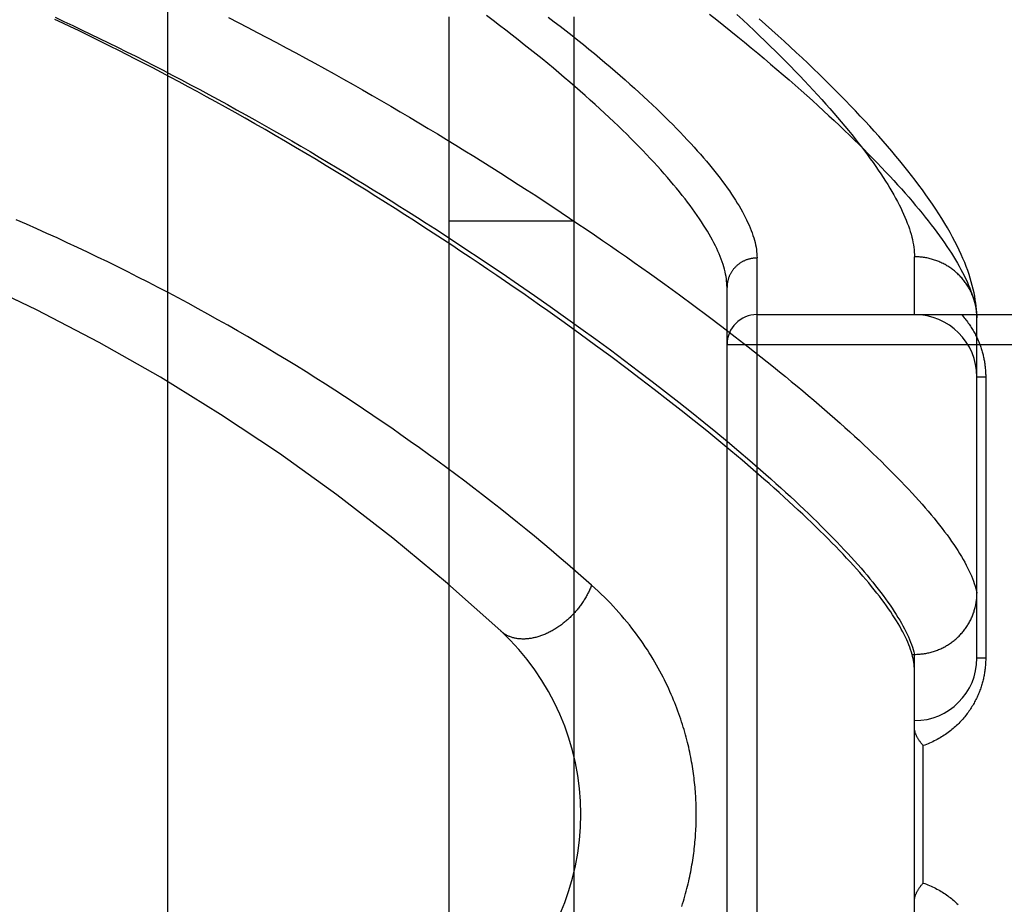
# Model space of a CAD drawing. Header units: inches. Extents: x 0 to 283, y 0 to 183.
# Tile 146 of 256: x 54.881 to 55.866, y 120.107 to 120.992. Entities that reach past the tile are written whole.
import ezdxf

# ---------------------------------------------------------------- set-up
doc = ezdxf.new("R2010")
doc.units = ezdxf.units.IN
doc.header["$LTSCALE"] = 15.583333
doc.header["$MEASUREMENT"] = 0
doc.linetypes.add('HIDDEN', pattern=[0.2, 0.1, -0.1])
for name, color, linetype in [('DEFAULT_2', 8, 'HIDDEN'), ('LEFTHAND_DOOR_ASSEMBLY', 7, 'CONTINUOUS'), ('SUBPANEL', 7, 'CONTINUOUS')]:
    doc.layers.add(name, color=color, linetype=linetype)

msp = doc.modelspace()

# ---------------------------------------------------------------- linework, layer by layer
at = {"layer": 'DEFAULT_2', "color": 8, "linetype": 'HIDDEN'}
msp.add_line((55.02933, 54.51998), (55.02933, 123.62398), dxfattribs=at)
at = {"layer": 'LEFTHAND_DOOR_ASSEMBLY', "color": 8, "linetype": 'HIDDEN'}
for p, q in [((55.61858, 119.64041), (55.61858, 120.75356)), ((55.77608, 120.69698), (55.77608, 120.7548)), ((55.3471, 120.74939), (55.36362, 120.73824)), ((55.36362, 120.73824), (55.37989, 120.72711)), ((55.51117, 120.73824), (55.52626, 120.72742)), ((55.37989, 120.72711), (55.39591, 120.71603)), ((55.52626, 120.72742), (55.54102, 120.71668)), ((55.58858, 119.6698), (55.58858, 120.72417)), ((55.39591, 120.71603), (55.41166, 120.705)), ((55.54102, 120.71668), (55.55546, 120.70604)), ((55.41166, 120.705), (55.42714, 120.69403)), ((55.55546, 120.70604), (55.56956, 120.69552)), ((55.42562, 120.68895), (55.40931, 120.70057)), ((55.42714, 120.69403), (55.44234, 120.68313)), ((55.56956, 120.69552), (55.58332, 120.6851)), ((55.61858, 120.69698), (56.68058, 120.69698)), ((55.83858, 120.6936), (55.83854, 120.696)), ((55.83858, 120.35323), (55.83858, 120.6936)), ((55.44157, 120.67745), (55.42562, 120.68895)), ((55.58332, 120.6851), (55.59674, 120.67481)), ((55.45715, 120.66609), (55.44157, 120.67745)), ((55.44234, 120.68313), (55.45725, 120.6723)), ((55.59674, 120.67481), (55.60982, 120.66464)), ((55.47236, 120.65486), (55.45715, 120.66609)), ((55.45725, 120.6723), (55.47185, 120.66156)), ((55.58858, 120.66698), (56.68058, 120.66698)), ((55.60982, 120.66464), (55.62254, 120.6546)), ((55.47185, 120.66156), (55.48616, 120.65091)), ((55.4872, 120.64377), (55.47236, 120.65486)), ((55.48616, 120.65091), (55.50015, 120.64037)), ((55.50166, 120.63283), (55.4872, 120.64377)), ((55.50015, 120.64037), (55.51383, 120.62993)), ((55.84737, 120.63448), (55.83858, 120.63448)), ((55.84737, 120.63448), (55.84737, 120.35323)), ((55.51574, 120.62205), (55.50166, 120.63283)), ((55.51383, 120.62993), (55.52719, 120.6196)), ((55.52944, 120.61142), (55.51574, 120.62205)), ((55.52719, 120.6196), (55.54022, 120.60939)), ((55.54277, 120.60095), (55.52944, 120.61142)), ((55.54022, 120.60939), (55.55293, 120.59931)), ((55.55571, 120.59065), (55.54277, 120.60095)), ((55.55293, 120.59931), (55.5653, 120.58936)), ((55.56827, 120.58051), (55.55571, 120.59065)), ((55.5653, 120.58936), (55.57733, 120.57954)), ((55.58046, 120.57055), (55.56827, 120.58051)), ((55.57733, 120.57954), (55.58903, 120.56985)), ((55.59226, 120.56075), (55.58046, 120.57055)), ((55.58903, 120.56985), (55.60038, 120.56031)), ((55.60369, 120.55113), (55.59226, 120.56075)), ((55.60038, 120.56031), (55.61139, 120.55092)), ((55.61474, 120.54169), (55.60369, 120.55113)), ((55.77371, 120.35701), (55.77608, 120.35701)), ((55.77608, 120.35701), (55.77722, 120.35702)), ((55.77608, 120.03696), (55.77608, 120.35701)), ((55.84737, 120.35323), (55.83858, 120.35323)), ((55.78487, 120.12823), (55.78487, 120.26573))]:
    msp.add_line(p, q, dxfattribs=at)
for points in [[(55.40931, 120.70057), (55.40102, 120.70642), (55.39264, 120.7123), (55.38416, 120.71821), (55.37561, 120.72414), (55.36696, 120.7301), (55.35822, 120.73608), (55.3494, 120.74208), (55.3405, 120.7481), (55.33151, 120.75414), (55.32244, 120.7602), (55.31329, 120.76627), (55.30406, 120.77236), (55.29475, 120.77846), (55.28536, 120.78457), (55.27589, 120.7907), (55.26634, 120.79683), (55.25673, 120.80296), (55.24704, 120.8091), (55.23728, 120.81524), (55.22746, 120.82138), (55.21758, 120.82751), (55.20763, 120.83364), (55.19761, 120.83976), (55.18753, 120.84588), (55.1774, 120.85199), (55.1672, 120.85808), (55.15698, 120.86414), (55.14675, 120.87016), (55.13655, 120.87612), (55.1264, 120.88199), (55.11634, 120.88777), (55.10638, 120.89344), (55.09654, 120.899), (55.08684, 120.90443), (55.07729, 120.90974), (55.06789, 120.91492), (55.05863, 120.91998), (55.0495, 120.92493), (55.0405, 120.92977), (55.0316, 120.93451), (55.02281, 120.93916), (55.01411, 120.94372), (55.00549, 120.9482), (54.99696, 120.9526), (54.98851, 120.95692), (54.98019, 120.96114), (54.97195, 120.96527), (54.96381, 120.96933), (54.95574, 120.97331), (54.94773, 120.97723), (54.93977, 120.98109), (54.93187, 120.98488), (54.92403, 120.98862), (54.91623, 120.9923)], [(54.9163, 120.99435), (54.92513, 120.99025), (54.934, 120.9861), (54.94291, 120.98188), (54.95185, 120.97761), (54.96082, 120.97328), (54.96982, 120.96889), (54.97885, 120.96444), (54.98791, 120.95994), (54.997, 120.95538), (55.0061, 120.95077), (55.01523, 120.94611), (55.02437, 120.94139), (55.03354, 120.93663), (55.04271, 120.93181), (55.0519, 120.92695), (55.0611, 120.92204), (55.0703, 120.91708), (55.07951, 120.91208), (55.08873, 120.90704), (55.09794, 120.90195), (55.10715, 120.89683), (55.11636, 120.89167), (55.12556, 120.88647), (55.13476, 120.88124), (55.14394, 120.87597), (55.15311, 120.87067), (55.16227, 120.86534), (55.1714, 120.85998), (55.18052, 120.8546), (55.18961, 120.84919), (55.19867, 120.84376), (55.20771, 120.83831), (55.21672, 120.83284), (55.2257, 120.82735), (55.23465, 120.82184), (55.24356, 120.81631), (55.25244, 120.81077), (55.26128, 120.80522), (55.27008, 120.79965), (55.27883, 120.79408), (55.28754, 120.78851), (55.2962, 120.78292), (55.30482, 120.77733), (55.31338, 120.77174), (55.3219, 120.76615), (55.33036, 120.76056), (55.33876, 120.75497), (55.3471, 120.74939)], [(55.08985, 120.99402), (55.09946, 120.98912), (55.10908, 120.98417), (55.1187, 120.97918), (55.12832, 120.97414), (55.13794, 120.96906), (55.14756, 120.96394), (55.15716, 120.95878), (55.16676, 120.95358), (55.17635, 120.94834), (55.18592, 120.94307), (55.19548, 120.93777), (55.20502, 120.93243), (55.21455, 120.92706), (55.22404, 120.92166), (55.23351, 120.91624), (55.24295, 120.91079), (55.25236, 120.90532), (55.26174, 120.89983), (55.27108, 120.89432), (55.28039, 120.88879), (55.28965, 120.88324), (55.29888, 120.87767), (55.30807, 120.8721), (55.31722, 120.8665), (55.32631, 120.8609), (55.33536, 120.85529), (55.34436, 120.84968), (55.3533, 120.84406), (55.36219, 120.83843), (55.37103, 120.83281), (55.3798, 120.82718), (55.38852, 120.82155), (55.39717, 120.81593), (55.40577, 120.81031), (55.4143, 120.8047), (55.42276, 120.79909), (55.43115, 120.79349), (55.43948, 120.7879), (55.44774, 120.78233), (55.45593, 120.77676), (55.46404, 120.77121), (55.47209, 120.76567), (55.48006, 120.76015), (55.48795, 120.75465), (55.49577, 120.74916), (55.50351, 120.74369), (55.51117, 120.73824)], [(55.58858, 120.72417), (55.58854, 120.72628), (55.58842, 120.72844), (55.58822, 120.73064), (55.58794, 120.73288), (55.58758, 120.73517), (55.58714, 120.73749), (55.58662, 120.73986), (55.58601, 120.74226), (55.58533, 120.74471), (55.58456, 120.74721), (55.58371, 120.74974), (55.58278, 120.75232), (55.58177, 120.75493), (55.58067, 120.7576), (55.5795, 120.7603), (55.57824, 120.76304), (55.57689, 120.76583), (55.57546, 120.76866), (55.57395, 120.77153), (55.57236, 120.77445), (55.57068, 120.77741), (55.56891, 120.78041), (55.56706, 120.78345), (55.56513, 120.78654), (55.56311, 120.78967), (55.561, 120.79284), (55.55881, 120.79605), (55.55653, 120.79931), (55.55417, 120.80261), (55.55171, 120.80595), (55.54918, 120.80934), (55.54655, 120.81276), (55.54383, 120.81623), (55.54103, 120.81974), (55.53814, 120.82329), (55.53516, 120.82689), (55.53209, 120.83053), (55.52894, 120.8342), (55.52569, 120.83792), (55.52235, 120.84168), (55.51892, 120.84549), (55.51541, 120.84933), (55.5118, 120.85321), (55.5081, 120.85713), (55.50431, 120.8611), (55.50043, 120.8651), (55.49646, 120.86914), (55.49239, 120.87322), (55.48824, 120.87734), (55.48399, 120.8815), (55.47965, 120.88569), (55.47522, 120.88993), (55.4707, 120.89419), (55.46608, 120.8985), (55.46137, 120.90284), (55.45657, 120.90722), (55.45168, 120.91163), (55.44669, 120.91607), (55.44161, 120.92055), (55.43644, 120.92506), (55.43118, 120.9296), (55.42582, 120.93417), (55.42038, 120.93877), (55.41484, 120.94341), (55.40921, 120.94807), (55.40349, 120.95276), (55.39767, 120.95747), (55.39177, 120.96221), (55.38578, 120.96698), (55.37969, 120.97176), (55.37352, 120.97658), (55.36726, 120.98141), (55.36091, 120.98626), (55.35447, 120.99113), (55.34795, 120.99602)], [(55.40974, 120.99466), (55.41582, 120.99), (55.42181, 120.98536), (55.42771, 120.98074), (55.43352, 120.97615), (55.43924, 120.97159), (55.44487, 120.96706), (55.4504, 120.96255), (55.45585, 120.95808), (55.4612, 120.95363), (55.46645, 120.94921), (55.47162, 120.94483), (55.47669, 120.94048), (55.48167, 120.93616), (55.48656, 120.93187), (55.49136, 120.92761), (55.49606, 120.9234), (55.50067, 120.91921), (55.50519, 120.91506), (55.50962, 120.91095), (55.51395, 120.90687), (55.5182, 120.90283), (55.52235, 120.89883), (55.52641, 120.89486), (55.53038, 120.89093), (55.53425, 120.88704), (55.53804, 120.88319), (55.54173, 120.87938), (55.54534, 120.8756), (55.54886, 120.87186), (55.55228, 120.86817), (55.55562, 120.86451), (55.55886, 120.86089), (55.56202, 120.85732), (55.56509, 120.85378), (55.56807, 120.85028), (55.57096, 120.84682), (55.57376, 120.84341), (55.57648, 120.84003), (55.5791, 120.8367), (55.58164, 120.8334), (55.5841, 120.83015), (55.58646, 120.82694), (55.58874, 120.82376), (55.59094, 120.82063), (55.59305, 120.81754), (55.59507, 120.81449), (55.597, 120.81149), (55.59886, 120.80852), (55.60062, 120.80559), (55.60231, 120.80271), (55.60391, 120.79987), (55.60542, 120.79706), (55.60685, 120.7943), (55.6082, 120.79158), (55.60946, 120.7889), (55.61064, 120.78626), (55.61174, 120.78366), (55.61276, 120.78111), (55.61369, 120.77859), (55.61454, 120.77612), (55.61531, 120.77368), (55.616, 120.77129), (55.61661, 120.76893), (55.61713, 120.76662), (55.61757, 120.76434), (55.61794, 120.76211), (55.61822, 120.75991), (55.61842, 120.75775), (55.61854, 120.75564), (55.61858, 120.75356)], [(55.57112, 120.99745), (55.5783, 120.99178), (55.58538, 120.98613), (55.59237, 120.98052), (55.59925, 120.97495), (55.60604, 120.96941), (55.61272, 120.9639), (55.61931, 120.95843), (55.6258, 120.953), (55.63218, 120.94761), (55.63847, 120.94225), (55.64465, 120.93694), (55.65074, 120.93167), (55.65672, 120.92643), (55.6626, 120.92124), (55.66838, 120.91609), (55.67406, 120.91099), (55.67965, 120.90592), (55.68513, 120.9009), (55.6905, 120.89593), (55.69578, 120.891), (55.70096, 120.88612), (55.70604, 120.88128), (55.71102, 120.87648), (55.7159, 120.87173), (55.72068, 120.86703), (55.72536, 120.86238), (55.72994, 120.85777), (55.73442, 120.85321), (55.73881, 120.8487), (55.74309, 120.84424), (55.74728, 120.83982), (55.75137, 120.83545), (55.75536, 120.83113), (55.75925, 120.82686), (55.76305, 120.82264), (55.76675, 120.81846), (55.77036, 120.81434), (55.77386, 120.81026), (55.77728, 120.80623), (55.78059, 120.80225), (55.78381, 120.79832), (55.78694, 120.79444), (55.78997, 120.79061), (55.79291, 120.78683), (55.79575, 120.78309), (55.7985, 120.77941), (55.80115, 120.77577), (55.80372, 120.77218), (55.80619, 120.76865), (55.80856, 120.76516), (55.81085, 120.76171), (55.81304, 120.75832), (55.81514, 120.75498), (55.81715, 120.75169), (55.81906, 120.74844), (55.82089, 120.74525), (55.82262, 120.7421), (55.82427, 120.739), (55.82582, 120.73595), (55.82729, 120.73294), (55.82866, 120.72999), (55.82994, 120.72708), (55.83114, 120.72422), (55.83224, 120.72141), (55.83326, 120.71865), (55.83419, 120.71593), (55.83503, 120.71326), (55.83578, 120.71064)], [(55.59853, 120.99713), (55.60433, 120.99175), (55.61002, 120.98642), (55.61561, 120.98114), (55.6211, 120.9759), (55.62649, 120.97071), (55.63177, 120.96556), (55.63696, 120.96046), (55.64205, 120.9554), (55.64703, 120.9504), (55.65192, 120.94544), (55.6567, 120.94053), (55.66139, 120.93567), (55.66598, 120.93086), (55.67046, 120.9261), (55.67485, 120.92138), (55.67914, 120.91672), (55.68333, 120.91211), (55.68743, 120.90754), (55.69143, 120.90303), (55.69533, 120.89857), (55.69913, 120.89416), (55.70284, 120.8898), (55.70645, 120.88549), (55.70996, 120.88123), (55.71338, 120.87702), (55.7167, 120.87287), (55.71993, 120.86877), (55.72307, 120.86471), (55.72611, 120.86071), (55.72906, 120.85676), (55.73191, 120.85286), (55.73468, 120.84901), (55.73735, 120.84522), (55.73992, 120.84147), (55.74241, 120.83778), (55.7448, 120.83414), (55.74711, 120.83055), (55.74932, 120.82701), (55.75144, 120.82352), (55.75348, 120.82008), (55.75542, 120.81669), (55.75727, 120.81336), (55.75904, 120.81007), (55.76072, 120.80683), (55.7623, 120.80365), (55.7638, 120.80052), (55.76521, 120.79743), (55.76654, 120.7944), (55.76778, 120.79141), (55.76893, 120.78848), (55.76999, 120.78559), (55.77097, 120.78276), (55.77186, 120.77997), (55.77266, 120.77724), (55.77338, 120.77455), (55.77402, 120.77191), (55.77457, 120.76932), (55.77503, 120.76678), (55.77541, 120.76429), (55.77571, 120.76184), (55.77592, 120.75945), (55.77604, 120.7571), (55.77608, 120.7548)], [(55.83854, 120.696), (55.83838, 120.69896), (55.83815, 120.70204), (55.83783, 120.70522), (55.83743, 120.70848), (55.83693, 120.71182), (55.83634, 120.71524), (55.83566, 120.71872), (55.83487, 120.72227), (55.83398, 120.72589), (55.83298, 120.72957), (55.83188, 120.73331), (55.83066, 120.73712), (55.82933, 120.74099), (55.82789, 120.74492), (55.82632, 120.74893), (55.82464, 120.753), (55.82283, 120.75715), (55.82089, 120.76137), (55.81881, 120.76566), (55.81661, 120.77003), (55.81427, 120.77447), (55.81179, 120.77899), (55.80918, 120.78358), (55.80643, 120.78823), (55.80355, 120.79294), (55.80056, 120.79769), (55.79745, 120.80247), (55.79423, 120.80727), (55.79093, 120.81207), (55.78753, 120.81688), (55.78406, 120.82168), (55.78052, 120.82648), (55.77688, 120.83129), (55.77317, 120.8361), (55.76937, 120.84093), (55.76549, 120.84578), (55.76152, 120.85065), (55.75746, 120.85554), (55.75332, 120.86046), (55.74908, 120.8654), (55.74476, 120.87037), (55.74036, 120.87536), (55.73587, 120.88038), (55.73129, 120.88542), (55.72662, 120.89049), (55.72187, 120.89559), (55.71703, 120.90072), (55.7121, 120.90588), (55.70708, 120.91108), (55.70197, 120.9163), (55.69677, 120.92156), (55.69148, 120.92685), (55.68609, 120.93218), (55.68062, 120.93754), (55.67505, 120.94293), (55.66939, 120.94836), (55.66364, 120.95382), (55.6578, 120.95931), (55.65187, 120.96484), (55.64584, 120.9704), (55.63972, 120.976), (55.6335, 120.98163), (55.62719, 120.98729), (55.62079, 120.99299)], [(55.45306, 120.42629), (55.44508, 120.43333), (55.43704, 120.44034), (55.42894, 120.44733), (55.42079, 120.4543), (55.41254, 120.46127), (55.40423, 120.46824), (55.39583, 120.47519), (55.38737, 120.48213), (55.37884, 120.48906), (55.37024, 120.49596), (55.36157, 120.50285), (55.35284, 120.50971), (55.34405, 120.51655), (55.3352, 120.52336), (55.32629, 120.53014), (55.31732, 120.53689), (55.3083, 120.54361), (55.29922, 120.5503), (55.29009, 120.55695), (55.28092, 120.56356), (55.27169, 120.57013), (55.26242, 120.57667), (55.2531, 120.58316), (55.24374, 120.58961), (55.23434, 120.59601), (55.2249, 120.60238), (55.21541, 120.60869), (55.20589, 120.61496), (55.19634, 120.62118), (55.18674, 120.62735), (55.17712, 120.63347), (55.16746, 120.63954), (55.15776, 120.64556), (55.14804, 120.65153), (55.13829, 120.65745), (55.12851, 120.66331), (55.11871, 120.66912), (55.10888, 120.67488), (55.09902, 120.68058), (55.08914, 120.68623), (55.07924, 120.69182), (55.06931, 120.69735), (55.05936, 120.70283), (55.0494, 120.70826), (55.03941, 120.71363), (55.0294, 120.71894), (55.01938, 120.72419), (55.00934, 120.72939), (54.99928, 120.73453), (54.98921, 120.73961), (54.97913, 120.74463), (54.96903, 120.7496), (54.95891, 120.75451), (54.94879, 120.75936), (54.93865, 120.76416), (54.9285, 120.76889), (54.91834, 120.77357), (54.90816, 120.77819), (54.89798, 120.78276), (54.88779, 120.78726), (54.87759, 120.79171)], [(55.61858, 120.75356), (55.61793, 120.75355), (55.61727, 120.75353), (55.61662, 120.75349), (55.61597, 120.75344), (55.61532, 120.75338), (55.61467, 120.7533), (55.61402, 120.75321), (55.61337, 120.75311), (55.61273, 120.75299), (55.61209, 120.75286), (55.61145, 120.75271), (55.61082, 120.75255), (55.61019, 120.75238), (55.60956, 120.75219), (55.60894, 120.752), (55.60832, 120.75178), (55.60771, 120.75156), (55.6071, 120.75132), (55.6065, 120.75107), (55.6059, 120.7508), (55.60531, 120.75052), (55.60473, 120.75023), (55.60415, 120.74993), (55.60358, 120.74962), (55.60302, 120.74929), (55.60246, 120.74895), (55.60192, 120.7486), (55.60138, 120.74824), (55.60084, 120.74787), (55.60032, 120.74748), (55.59981, 120.74709), (55.5993, 120.74668), (55.5988, 120.74626), (55.59832, 120.74583), (55.59784, 120.7454), (55.59737, 120.74495), (55.59691, 120.74449), (55.59647, 120.74402), (55.59603, 120.74354), (55.5956, 120.74306), (55.59519, 120.74256), (55.59478, 120.74206), (55.59439, 120.74154), (55.59401, 120.74102), (55.59364, 120.74049), (55.59328, 120.73996), (55.59294, 120.73941), (55.5926, 120.73886), (55.59228, 120.7383), (55.59197, 120.73774), (55.59168, 120.73716), (55.59139, 120.73659), (55.59112, 120.736), (55.59087, 120.73541), (55.59062, 120.73482), (55.59039, 120.73422), (55.59018, 120.73361), (55.58997, 120.733), (55.58978, 120.73239), (55.58961, 120.73177), (55.58944, 120.73115), (55.58929, 120.73053), (55.58916, 120.7299), (55.58904, 120.72927), (55.58893, 120.72864), (55.58884, 120.728), (55.58876, 120.72737), (55.5887, 120.72673), (55.58865, 120.72609), (55.58861, 120.72545), (55.58859, 120.72481), (55.58858, 120.72417)], [(55.83849, 120.69695), (55.83842, 120.69807), (55.83832, 120.69918), (55.83821, 120.70029), (55.83807, 120.7014), (55.83792, 120.70251), (55.83774, 120.70361), (55.83754, 120.70472), (55.83733, 120.70581), (55.83709, 120.70691), (55.83683, 120.70799), (55.83655, 120.70908), (55.83625, 120.71016), (55.83593, 120.71123), (55.83559, 120.7123), (55.83524, 120.71336), (55.83486, 120.71441), (55.83446, 120.71546), (55.83404, 120.7165), (55.83361, 120.71753), (55.83315, 120.71856), (55.83267, 120.71958), (55.83218, 120.72058), (55.83167, 120.72158), (55.83114, 120.72257), (55.83059, 120.72355), (55.83002, 120.72452), (55.82943, 120.72548), (55.82883, 120.72643), (55.82821, 120.72737), (55.82757, 120.72829), (55.82691, 120.72921), (55.82624, 120.73011), (55.82555, 120.731), (55.82485, 120.73188), (55.82412, 120.73275), (55.82339, 120.7336), (55.82263, 120.73444), (55.82186, 120.73526), (55.82108, 120.73608), (55.82028, 120.73687), (55.81946, 120.73766), (55.81863, 120.73842), (55.81779, 120.73918), (55.81693, 120.73992), (55.81606, 120.74064), (55.81518, 120.74135), (55.81428, 120.74204), (55.81337, 120.74271), (55.81245, 120.74337), (55.81152, 120.74401), (55.81057, 120.74464), (55.80961, 120.74525), (55.80864, 120.74584), (55.80766, 120.74641), (55.80667, 120.74697), (55.80567, 120.74751), (55.80466, 120.74803), (55.80364, 120.74853), (55.80261, 120.74901), (55.80157, 120.74948), (55.80053, 120.74992), (55.79947, 120.75035), (55.79841, 120.75076), (55.79734, 120.75115), (55.79626, 120.75152), (55.79518, 120.75187), (55.79409, 120.7522), (55.79299, 120.75252), (55.79189, 120.75281), (55.79078, 120.75308), (55.78967, 120.75333), (55.78856, 120.75357), (55.78744, 120.75378), (55.78631, 120.75397), (55.78518, 120.75415), (55.78405, 120.7543), (55.78292, 120.75443), (55.78178, 120.75454), (55.78065, 120.75463), (55.77951, 120.75471), (55.77837, 120.75476), (55.77722, 120.75479), (55.77608, 120.7548)], [(55.83578, 120.71064), (55.83644, 120.70807), (55.83702, 120.70554), (55.83751, 120.70306), (55.83791, 120.70062), (55.83822, 120.69824), (55.83845, 120.69589), (55.83858, 120.6936)], [(55.82306, 120.69698), (55.824, 120.69595), (55.82491, 120.6949), (55.82581, 120.69385), (55.82668, 120.6928), (55.82753, 120.69173), (55.82835, 120.69067), (55.82916, 120.68959), (55.82995, 120.68852), (55.83072, 120.68743), (55.83146, 120.68635), (55.83219, 120.68526), (55.8329, 120.68417), (55.83358, 120.68307), (55.83425, 120.68197), (55.8349, 120.68087), (55.83553, 120.67976), (55.83614, 120.67866), (55.83673, 120.67755), (55.83731, 120.67644), (55.83786, 120.67533), (55.8384, 120.67421), (55.83892, 120.6731), (55.83943, 120.67198), (55.83991, 120.67087), (55.84038, 120.66975), (55.84083, 120.66864), (55.84127, 120.66753), (55.84168, 120.66642), (55.84208, 120.66531), (55.84246, 120.66421), (55.84283, 120.66311), (55.84318, 120.66201), (55.84351, 120.66092), (55.84383, 120.65983), (55.84413, 120.65875), (55.84442, 120.65767), (55.84469, 120.65659), (55.84495, 120.65552), (55.84519, 120.65445), (55.84542, 120.65338), (55.84563, 120.65232), (55.84584, 120.65126), (55.84602, 120.6502), (55.8462, 120.64915), (55.84636, 120.64809), (55.84651, 120.64704), (55.84665, 120.64599), (55.84678, 120.64495), (55.84689, 120.6439), (55.84699, 120.64286), (55.84708, 120.64182), (55.84716, 120.64078), (55.84722, 120.63974), (55.84727, 120.6387), (55.84732, 120.63766), (55.84735, 120.63661), (55.84736, 120.63555), (55.84737, 120.63448)], [(55.62254, 120.6546), (55.63491, 120.6447), (55.64097, 120.6398), (55.64693, 120.63494), (55.6528, 120.63011), (55.65859, 120.62532), (55.66428, 120.62057), (55.66989, 120.61585), (55.67541, 120.61117), (55.68083, 120.60653), (55.68616, 120.60193), (55.69141, 120.59737), (55.69656, 120.59284), (55.70162, 120.58836), (55.70659, 120.58391), (55.71147, 120.57951), (55.71626, 120.57514), (55.72096, 120.57082), (55.72556, 120.56653), (55.73008, 120.56229), (55.7345, 120.55809), (55.73883, 120.55393), (55.74307, 120.54982), (55.74722, 120.54574), (55.75128, 120.54171), (55.75524, 120.53772), (55.75911, 120.53377), (55.7629, 120.52986), (55.76659, 120.526), (55.77019, 120.52218), (55.7737, 120.5184), (55.77711, 120.51467), (55.78044, 120.51098), (55.78367, 120.50733), (55.78682, 120.50372), (55.78987, 120.50016), (55.79283, 120.49664), (55.7957, 120.49317), (55.79848, 120.48974), (55.80117, 120.48635), (55.80377, 120.48301), (55.80627, 120.47971), (55.80869, 120.47646), (55.81101, 120.47325), (55.81325, 120.47008), (55.81539, 120.46695), (55.81744, 120.46388), (55.81941, 120.46084), (55.82128, 120.45785), (55.82306, 120.4549), (55.82475, 120.45199), (55.82635, 120.44913), (55.82787, 120.44632), (55.82929, 120.44354), (55.83062, 120.44081), (55.83186, 120.43813), (55.83302, 120.43549), (55.83408, 120.43289), (55.83505, 120.43033), (55.83594, 120.42782), (55.83673, 120.42535), (55.83744, 120.42293), (55.83806, 120.42055), (55.83858, 120.41821)], [(55.61139, 120.55092), (55.62206, 120.54167), (55.62726, 120.53711), (55.63237, 120.53258), (55.6374, 120.52809), (55.64234, 120.52364), (55.64719, 120.51923), (55.65196, 120.51485), (55.65663, 120.51052), (55.66122, 120.50623), (55.66572, 120.50198), (55.67014, 120.49777), (55.67446, 120.4936), (55.6787, 120.48947), (55.68284, 120.48538), (55.6869, 120.48134), (55.69087, 120.47734), (55.69475, 120.47337), (55.69855, 120.46945), (55.70225, 120.46557), (55.70587, 120.46174), (55.7094, 120.45794), (55.71283, 120.45419), (55.71618, 120.45048), (55.71945, 120.44682), (55.72262, 120.4432), (55.7257, 120.43962), (55.7287, 120.43608), (55.7316, 120.43258), (55.73442, 120.42913), (55.73715, 120.42573), (55.73979, 120.42236), (55.74234, 120.41904), (55.7448, 120.41577), (55.74717, 120.41253), (55.74946, 120.40934), (55.75165, 120.4062), (55.75376, 120.40309), (55.75578, 120.40003), (55.75771, 120.39702), (55.75955, 120.39405), (55.7613, 120.39112), (55.76297, 120.38823), (55.76455, 120.38539), (55.76604, 120.3826), (55.76744, 120.37984), (55.76875, 120.37713), (55.76997, 120.37447), (55.77111, 120.37184), (55.77216, 120.36926), (55.77312, 120.36673), (55.77399, 120.36423), (55.77478, 120.36178), (55.77547, 120.35937), (55.77608, 120.35701)], [(55.77371, 120.35701), (55.77303, 120.35934), (55.77226, 120.36172), (55.7714, 120.36414), (55.77046, 120.3666), (55.76943, 120.3691), (55.76831, 120.37165), (55.7671, 120.37425), (55.76581, 120.37688), (55.76443, 120.37956), (55.76296, 120.38228), (55.7614, 120.38505), (55.75976, 120.38786), (55.75802, 120.39071), (55.7562, 120.39361), (55.75429, 120.39655), (55.7523, 120.39954), (55.75021, 120.40257), (55.74803, 120.40564), (55.74577, 120.40876), (55.74342, 120.41192), (55.74097, 120.41513), (55.73844, 120.41839), (55.73582, 120.42168), (55.73311, 120.42503), (55.73031, 120.42842), (55.72742, 120.43185), (55.72444, 120.43533), (55.72137, 120.43885), (55.7182, 120.44242), (55.71495, 120.44604), (55.71161, 120.4497), (55.70817, 120.4534), (55.70465, 120.45715), (55.70103, 120.46095), (55.69732, 120.46479), (55.69352, 120.46867), (55.68963, 120.47261), (55.68565, 120.47658), (55.68157, 120.48061), (55.6774, 120.48468), (55.67314, 120.48879), (55.66879, 120.49295), (55.66434, 120.49716), (55.6598, 120.50141), (55.65517, 120.5057), (55.65044, 120.51004), (55.64562, 120.51443), (55.64071, 120.51886), (55.6357, 120.52334), (55.6306, 120.52786), (55.62541, 120.53242), (55.61474, 120.54169)], [(55.45306, 120.42629), (55.45269, 120.4253), (55.4523, 120.42431), (55.45189, 120.42333), (55.45147, 120.42234), (55.45104, 120.42136), (55.45058, 120.42037), (55.45012, 120.41939), (55.44963, 120.41841), (55.44913, 120.41743), (55.44862, 120.41646), (55.44809, 120.41549), (55.44755, 120.41452), (55.44699, 120.41356), (55.44642, 120.4126), (55.44583, 120.41165), (55.44523, 120.4107), (55.44462, 120.40976), (55.444, 120.40882), (55.44336, 120.40789), (55.4427, 120.40696), (55.44204, 120.40604), (55.44136, 120.40513), (55.44067, 120.40422), (55.43997, 120.40332), (55.43925, 120.40243), (55.43853, 120.40155), (55.43779, 120.40068), (55.43704, 120.39981), (55.43628, 120.39896), (55.43551, 120.39811), (55.43473, 120.39727), (55.43394, 120.39644), (55.43314, 120.39562), (55.43233, 120.39481), (55.43151, 120.39402), (55.43068, 120.39323), (55.42985, 120.39246), (55.429, 120.39169), (55.42815, 120.39094), (55.42729, 120.3902), (55.42642, 120.38947), (55.42554, 120.38875), (55.42466, 120.38805), (55.42377, 120.38736), (55.42287, 120.38668), (55.42197, 120.38602), (55.42106, 120.38537), (55.42014, 120.38473), (55.41922, 120.38411), (55.4183, 120.3835), (55.41737, 120.3829), (55.41644, 120.38232), (55.4155, 120.38176), (55.41456, 120.38121), (55.41362, 120.38067), (55.41267, 120.38015), (55.41172, 120.37965), (55.41077, 120.37916), (55.40981, 120.37868), (55.40886, 120.37823), (55.4079, 120.37779), (55.40694, 120.37736), (55.40598, 120.37695), (55.40502, 120.37656), (55.40406, 120.37619), (55.4031, 120.37583), (55.40214, 120.37549), (55.40119, 120.37516), (55.40023, 120.37486), (55.39927, 120.37457), (55.39832, 120.3743), (55.39737, 120.37404), (55.39642, 120.3738), (55.39547, 120.37358), (55.39453, 120.37338), (55.39359, 120.3732), (55.39265, 120.37303), (55.39172, 120.37288), (55.39079, 120.37275), (55.38987, 120.37264), (55.38895, 120.37255), (55.38803, 120.37247), (55.38713, 120.37241), (55.38623, 120.37237), (55.38533, 120.37235), (55.38444, 120.37234), (55.38356, 120.37236), (55.38268, 120.37239), (55.38181, 120.37244), (55.38095, 120.37251), (55.3801, 120.37259), (55.37926, 120.3727), (55.37842, 120.37282), (55.3776, 120.37296), (55.37678, 120.37312), (55.37597, 120.3733), (55.37517, 120.37349), (55.37438, 120.3737), (55.3736, 120.37393), (55.37283, 120.37418), (55.37208, 120.37444), (55.37133, 120.37472), (55.37059, 120.37502), (55.36987, 120.37534), (55.36916, 120.37567), (55.36846, 120.37602), (55.36777, 120.37639), (55.36709, 120.37677), (55.36643, 120.37717), (55.36578, 120.37759), (55.36514, 120.37802), (55.36452, 120.37847), (55.36391, 120.37894), (55.36331, 120.37942), (55.36272, 120.37992), (55.36216, 120.38043)], [(55.54328, 120.10483), (55.5441, 120.10742), (55.5449, 120.10999), (55.54566, 120.11254), (55.54639, 120.11508), (55.5471, 120.1176), (55.54777, 120.12011), (55.54842, 120.12259), (55.54904, 120.12506), (55.54964, 120.12751), (55.55021, 120.12995), (55.55075, 120.13236), (55.55127, 120.13476), (55.55177, 120.13714), (55.55224, 120.13951), (55.55269, 120.14187), (55.55312, 120.14421), (55.55353, 120.14653), (55.55391, 120.14885), (55.55428, 120.15115), (55.55462, 120.15344), (55.55495, 120.15572), (55.55526, 120.15799), (55.55555, 120.16025), (55.55582, 120.1625), (55.55607, 120.16474), (55.5563, 120.16698), (55.55652, 120.1692), (55.55672, 120.17142), (55.5569, 120.17364), (55.55706, 120.17585), (55.55721, 120.17805), (55.55734, 120.18025), (55.55746, 120.18245), (55.55756, 120.18464), (55.55764, 120.18683), (55.55771, 120.18902), (55.55776, 120.19121), (55.55779, 120.1934), (55.55781, 120.19559), (55.55781, 120.19777), (55.5578, 120.19996), (55.55777, 120.20216), (55.55772, 120.20435), (55.55766, 120.20655), (55.55758, 120.20875), (55.55749, 120.21095), (55.55737, 120.21316), (55.55725, 120.21537), (55.5571, 120.21759), (55.55694, 120.21982), (55.55676, 120.22205), (55.55656, 120.22428), (55.55635, 120.22653), (55.55612, 120.22878), (55.55587, 120.23104), (55.5556, 120.23332), (55.55531, 120.2356), (55.555, 120.23789), (55.55467, 120.2402), (55.55433, 120.24251), (55.55396, 120.24484), (55.55357, 120.24719), (55.55316, 120.24954), (55.55272, 120.25191), (55.55227, 120.2543), (55.55179, 120.25671), (55.55129, 120.25912), (55.55076, 120.26156), (55.55021, 120.26402), (55.54963, 120.26649), (55.54902, 120.26898), (55.54839, 120.2715), (55.54773, 120.27403), (55.54704, 120.27658), (55.54632, 120.27915), (55.54557, 120.28173), (55.54479, 120.28433), (55.54398, 120.28695), (55.54314, 120.28958), (55.54227, 120.29224), (55.54136, 120.29491), (55.54042, 120.2976), (55.53944, 120.30031), (55.53842, 120.30303), (55.53737, 120.30578), (55.53628, 120.30855), (55.53515, 120.31133), (55.53398, 120.31414), (55.53277, 120.31696), (55.53152, 120.31981), (55.53022, 120.32267), (55.52888, 120.32555), (55.52749, 120.32846), (55.52606, 120.33138), (55.52457, 120.33432), (55.52304, 120.33727), (55.52146, 120.34025), (55.51982, 120.34324), (55.51813, 120.34625), (55.51639, 120.34927), (55.51459, 120.35231), (55.51274, 120.35537), (55.51083, 120.35844), (55.50886, 120.36152), (55.50683, 120.36461), (55.50475, 120.36771), (55.5026, 120.37082), (55.50039, 120.37393), (55.49812, 120.37706), (55.49578, 120.38018), (55.49338, 120.38331), (55.49092, 120.38644), (55.48839, 120.38957), (55.4858, 120.3927), (55.48315, 120.39582), (55.48043, 120.39893), (55.47764, 120.40204), (55.47479, 120.40513), (55.47188, 120.40821), (55.4689, 120.41127), (55.46586, 120.41432), (55.46276, 120.41734), (55.45959, 120.42035), (55.45636, 120.42333), (55.45306, 120.42629)], [(55.77722, 120.35702), (55.77835, 120.35705), (55.77948, 120.3571), (55.78061, 120.35717), (55.78173, 120.35726), (55.78285, 120.35737), (55.78397, 120.3575), (55.78509, 120.35765), (55.78621, 120.35782), (55.78732, 120.35801), (55.78843, 120.35822), (55.78953, 120.35844), (55.79063, 120.35869), (55.79172, 120.35896), (55.79281, 120.35924), (55.7939, 120.35955), (55.79498, 120.35987), (55.79605, 120.36022), (55.79712, 120.36058), (55.79817, 120.36096), (55.79923, 120.36136), (55.80027, 120.36178), (55.80131, 120.36222), (55.80234, 120.36267), (55.80335, 120.36314), (55.80437, 120.36364), (55.80537, 120.36414), (55.80636, 120.36467), (55.80734, 120.36521), (55.80831, 120.36578), (55.80927, 120.36635), (55.81022, 120.36695), (55.81116, 120.36756), (55.81209, 120.36819), (55.81301, 120.36883), (55.81391, 120.36949), (55.8148, 120.37017), (55.81568, 120.37086), (55.81655, 120.37157), (55.8174, 120.37229), (55.81824, 120.37303), (55.81907, 120.37378), (55.81988, 120.37455), (55.82068, 120.37533), (55.82146, 120.37613), (55.82223, 120.37694), (55.82298, 120.37776), (55.82372, 120.37859), (55.82444, 120.37944), (55.82515, 120.3803), (55.82584, 120.38118), (55.82652, 120.38206), (55.82718, 120.38296), (55.82782, 120.38387), (55.82844, 120.38479), (55.82905, 120.38572), (55.82964, 120.38666), (55.83021, 120.38761), (55.83077, 120.38858), (55.8313, 120.38955), (55.83182, 120.39053), (55.83233, 120.39152), (55.83281, 120.39252), (55.83327, 120.39352), (55.83372, 120.39454), (55.83415, 120.39556), (55.83455, 120.39659), (55.83494, 120.39763), (55.83531, 120.39867), (55.83566, 120.39972), (55.83599, 120.40078), (55.83631, 120.40184), (55.8366, 120.40291), (55.83687, 120.40398), (55.83712, 120.40506), (55.83736, 120.40614), (55.83757, 120.40722), (55.83776, 120.40831), (55.83793, 120.4094), (55.83809, 120.4105), (55.83822, 120.41159), (55.83833, 120.41269), (55.83842, 120.41379), (55.83849, 120.4149), (55.83854, 120.416), (55.83857, 120.4171), (55.83858, 120.41821)], [(55.77608, 120.34104), (55.77605, 120.34291), (55.77594, 120.34481), (55.77575, 120.34676), (55.77549, 120.34874), (55.77516, 120.35075), (55.77475, 120.3528), (55.77427, 120.35489), (55.77371, 120.35701)], [(55.84737, 120.35323), (55.84736, 120.35216), (55.84735, 120.35108), (55.84731, 120.35001), (55.84727, 120.34895), (55.84721, 120.34787), (55.84715, 120.3468), (55.84706, 120.34572), (55.84697, 120.34464), (55.84686, 120.34356), (55.84674, 120.34247), (55.84661, 120.34138), (55.84646, 120.34029), (55.8463, 120.3392), (55.84612, 120.3381), (55.84593, 120.337), (55.84573, 120.33589), (55.84551, 120.33478), (55.84528, 120.33367), (55.84503, 120.33255), (55.84476, 120.33143), (55.84448, 120.3303), (55.84418, 120.32916), (55.84387, 120.32802), (55.84354, 120.32688), (55.84319, 120.32573), (55.84282, 120.32458), (55.84243, 120.32342), (55.84203, 120.32225), (55.8416, 120.32109), (55.84116, 120.31992), (55.8407, 120.31875), (55.84022, 120.31758), (55.83972, 120.31641), (55.8392, 120.31523), (55.83867, 120.31406), (55.83811, 120.31289), (55.83753, 120.31172), (55.83693, 120.31055), (55.83632, 120.30939), (55.83568, 120.30822), (55.83502, 120.30706), (55.83434, 120.3059), (55.83364, 120.30474), (55.83292, 120.30359), (55.83217, 120.30243), (55.83141, 120.30129), (55.83062, 120.30014), (55.8298, 120.299), (55.82897, 120.29787), (55.82811, 120.29674), (55.82723, 120.29561), (55.82633, 120.29449), (55.8254, 120.29338), (55.82444, 120.29228), (55.82347, 120.29118), (55.82247, 120.29009), (55.82144, 120.28902), (55.8204, 120.28795), (55.81932, 120.28689), (55.81823, 120.28584), (55.8171, 120.2848), (55.81596, 120.28377), (55.81479, 120.28276), (55.81359, 120.28176), (55.81237, 120.28078), (55.81113, 120.27981), (55.80986, 120.27885), (55.80856, 120.27791), (55.80725, 120.27699), (55.80591, 120.27609), (55.80454, 120.2752), (55.80316, 120.27434), (55.80175, 120.27349), (55.80032, 120.27267), (55.79886, 120.27187), (55.79739, 120.27109), (55.79589, 120.27033), (55.79437, 120.26959), (55.79284, 120.26889), (55.79128, 120.2682), (55.7897, 120.26754), (55.78811, 120.26691), (55.7865, 120.26631), (55.78487, 120.26573)], [(55.78487, 120.26573), (55.78437, 120.2663), (55.78389, 120.26686), (55.78341, 120.26743), (55.78295, 120.26799), (55.7825, 120.26856), (55.78207, 120.26913), (55.78164, 120.2697), (55.78124, 120.27026), (55.78084, 120.27083), (55.78046, 120.2714), (55.7801, 120.27196), (55.77975, 120.27252), (55.77942, 120.27308), (55.7791, 120.27363), (55.7788, 120.27418), (55.77851, 120.27473), (55.77824, 120.27527), (55.77799, 120.27581), (55.77775, 120.27634), (55.77753, 120.27686), (55.77733, 120.27738), (55.77714, 120.27789), (55.77696, 120.27839), (55.77681, 120.27889), (55.77667, 120.27937), (55.77654, 120.27985), (55.77643, 120.28032), (55.77634, 120.28078), (55.77626, 120.28123), (55.7762, 120.28167), (55.77615, 120.2821), (55.77611, 120.28252), (55.77609, 120.28293), (55.77608, 120.28333)], [(55.77608, 120.11064), (55.77609, 120.11104), (55.77611, 120.11145), (55.77615, 120.11187), (55.7762, 120.1123), (55.77626, 120.11274), (55.77634, 120.11319), (55.77643, 120.11365), (55.77654, 120.11412), (55.77667, 120.1146), (55.77681, 120.11508), (55.77696, 120.11558), (55.77714, 120.11608), (55.77733, 120.11659), (55.77753, 120.11711), (55.77775, 120.11763), (55.77799, 120.11816), (55.77824, 120.1187), (55.77851, 120.11924), (55.7788, 120.11979), (55.7791, 120.12034), (55.77942, 120.12089), (55.77975, 120.12145), (55.7801, 120.12201), (55.78046, 120.12257), (55.78084, 120.12314), (55.78124, 120.12371), (55.78164, 120.12427), (55.78207, 120.12484), (55.7825, 120.12541), (55.78295, 120.12598), (55.78341, 120.12654), (55.78389, 120.12711), (55.78437, 120.12767), (55.78487, 120.12823)], [(55.78487, 120.12823), (55.78647, 120.12767), (55.78805, 120.12708), (55.78961, 120.12646), (55.79116, 120.12582), (55.79268, 120.12515), (55.79419, 120.12446), (55.79568, 120.12375), (55.79714, 120.12301), (55.79859, 120.12225), (55.80001, 120.12147), (55.80141, 120.12067), (55.80279, 120.11985), (55.80415, 120.11901), (55.80549, 120.11816), (55.8068, 120.11728), (55.80809, 120.11639), (55.80936, 120.11548), (55.8106, 120.11456), (55.81182, 120.11363), (55.81302, 120.11267), (55.81419, 120.11171), (55.81534, 120.11073), (55.81647, 120.10974), (55.81757, 120.10874), (55.81865, 120.10773), (55.81971, 120.10671)]]:
    msp.add_lwpolyline(points, dxfattribs=at)
for centre, radius, start, end in [((54.00338, 118.91287), 2, 47.20408, 79.66582), ((55.61858, 120.66698), 0.03, 90, 180), ((55.77608, 120.63448), 0.0625, 0, 90), ((55.19231, 120.19698), 0.25, 312.79592, 47.20408), ((55.77608, 120.35323), 0.0625, 270, 360)]:
    msp.add_arc(centre, radius, start, end, dxfattribs=at)
at = {"layer": 'SUBPANEL', "color": 8, "linetype": 'HIDDEN'}
for p, q in [((55.31058, 57.10323), (55.31058, 121.04073)), ((55.43558, 57.10323), (55.43558, 121.04073)), ((55.31058, 120.79073), (55.43558, 120.79073))]:
    msp.add_line(p, q, dxfattribs=at)

doc.saveas('drawing.dxf')
